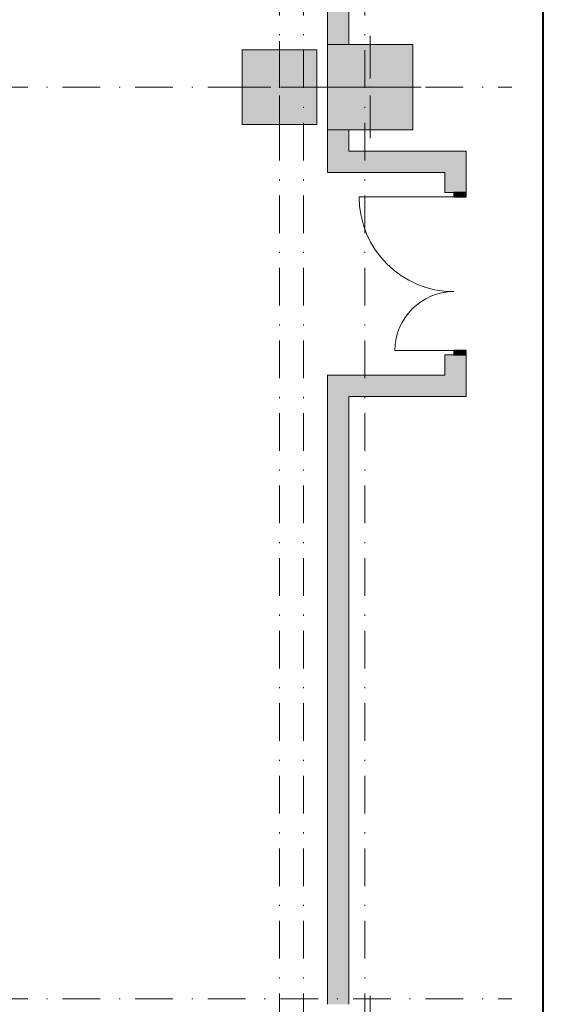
# Model space of a CAD drawing. Header units: millimetres. Extents: x 0 to 1184, y 0 to 836.
# Tile 199 of 241: x 1135 to 1184, y 454 to 546. Entities that reach past the tile are written whole.
import ezdxf
from ezdxf.xclip import XClip

# ---------------------------------------------------------------- set-up
doc = ezdxf.new("R2010")
doc.units = ezdxf.units.MM
doc.header["$MEASUREMENT"] = 0
doc.header["$XCLIPFRAME"] = 0
doc.linetypes.add('Штрихпунктирная', pattern=[6.702778, 3.527778, -1.763889, 0, -1.411111])
for name, color, linetype in [('Конструктив - Колонны', 7, 'Continuous'), ('Конструктив - Стены Внутр сущ.', 7, 'Continuous'), ('Элемент Модели - Оси', 7, 'Continuous')]:
    doc.layers.add(name, color=color, linetype=linetype)

# ---------------------------------------------------------------- blocks, each defined once
blk = doc.blocks.new('Чертеж_4_4', base_point=(-278.479, 89.564))
at = {"layer": 'Конструктив - Колонны', "linetype": 'Continuous', "lineweight": 0, "true_color": 0x000000}
for points in [[(1155.771, 536.064), (1162.771, 536.064), (1162.771, 543.064), (1155.771, 543.064)], [(1163.771, 535.564), (1171.771, 535.564), (1171.771, 543.564), (1163.771, 543.564)]]:
    blk.add_hatch(color=18, dxfattribs=at).paths.add_polyline_path(points)
at = {"layer": 'Конструктив - Стены Внутр сущ.', "linetype": 'Continuous', "lineweight": 0, "true_color": 0x000000}
for points in [[(1163.771, 570.564), (1163.771, 543.564), (1165.771, 543.564), (1165.771, 570.564)], [(1163.771, 533.564), (1165.771, 533.564), (1165.771, 535.564), (1163.771, 535.564)], [(1165.771, 533.564), (1163.771, 531.564), (1165.771, 531.564)], [(1165.771, 533.564), (1163.771, 533.564), (1163.771, 531.564)], [(1165.771, 531.564), (1174.771, 531.564), (1174.771, 533.564), (1165.771, 533.564)], [(1174.771, 531.564), (1176.771, 533.564), (1174.771, 533.564)], [(1174.771, 531.564), (1176.771, 531.564), (1176.771, 533.564)], [(1174.771, 531.564), (1174.771, 529.664), (1176.771, 529.664), (1176.771, 531.564)], [(1175.621, 529.664), (1175.621, 529.264), (1176.771, 529.264), (1176.771, 529.664)], [(1174.771, 512.564), (1176.771, 512.564), (1176.771, 514.464), (1174.771, 514.464)], [(1176.771, 514.464), (1176.771, 514.864), (1175.621, 514.864), (1175.621, 514.464)], [(1163.771, 510.564), (1165.771, 510.564), (1163.771, 512.564)], [(1163.771, 512.564), (1165.771, 510.564), (1165.771, 512.564)], [(1174.771, 512.564), (1165.771, 512.564), (1165.771, 510.564), (1174.771, 510.564)], [(1174.771, 510.564), (1176.771, 510.564), (1174.771, 512.564)], [(1174.771, 512.564), (1176.771, 510.564), (1176.771, 512.564)], [(1163.771, 510.564), (1163.771, 453.564), (1165.771, 453.564), (1165.771, 510.564)]]:
    blk.add_hatch(color=18, dxfattribs=at).paths.add_polyline_path(points)
at = {"layer": 'Конструктив - Колонны', "color": 251, "linetype": 'Continuous', "lineweight": 5, "true_color": 0x575757}
for p, q in [((1159.271, 540.364), (1159.271, 543.864)), ((1167.771, 540.364), (1167.771, 544.364)), ((1158.471, 539.564), (1154.971, 539.564)), ((1160.071, 539.564), (1163.571, 539.564)), ((1166.971, 539.564), (1162.971, 539.564)), ((1168.571, 539.564), (1172.571, 539.564)), ((1159.271, 538.764), (1159.271, 535.264)), ((1167.771, 538.764), (1167.771, 534.764)), ((1167.771, 450.364), (1167.771, 454.364)), ((1159.271, 450.364), (1159.271, 453.864))]:
    blk.add_line(p, q, dxfattribs=at)
at = {"layer": 'Конструктив - Колонны', "color": 251, "linetype": 'Continuous', "lineweight": 15, "true_color": 0x575757, "flags": 128}
for points in [[(1155.771, 536.064), (1162.771, 536.064), (1162.771, 543.064), (1155.771, 543.064)], [(1163.771, 535.564), (1171.771, 535.564), (1171.771, 543.564), (1163.771, 543.564)]]:
    blk.add_lwpolyline(points, close=True, dxfattribs=at)
at = {"layer": 'Конструктив - Колонны', "color": 251, "linetype": 'Continuous', "lineweight": 5, "true_color": 0x575757}
for p in [(1159.271, 539.564), (1167.771, 539.564)]:
    blk.add_point(p, dxfattribs=at)
at = {"layer": 'Конструктив - Стены Внутр сущ.', "color": 251, "linetype": 'Continuous', "lineweight": 20, "true_color": 0x575757}
for p, q in [((1174.771, 529.664), (1174.771, 530.034)), ((1174.771, 529.664), (1174.771, 530.034)), ((1174.771, 529.664), (1174.771, 530.034)), ((1176.771, 529.664), (1176.771, 530.034)), ((1176.771, 529.664), (1176.771, 530.034)), ((1176.771, 529.664), (1176.771, 530.034)), ((1175.621, 529.664), (1174.771, 529.664)), ((1175.621, 529.664), (1174.771, 529.664)), ((1175.621, 529.664), (1174.771, 529.664)), ((1176.771, 529.664), (1175.621, 529.664)), ((1176.771, 529.664), (1175.621, 529.664)), ((1176.771, 529.664), (1175.621, 529.664)), ((1174.771, 514.464), (1174.771, 514.094)), ((1175.621, 514.464), (1174.771, 514.464)), ((1175.621, 514.464), (1174.771, 514.464)), ((1175.621, 514.464), (1174.771, 514.464)), ((1174.771, 514.464), (1174.771, 514.094)), ((1174.771, 514.464), (1174.771, 514.094)), ((1176.771, 514.464), (1175.621, 514.464)), ((1176.771, 514.464), (1175.621, 514.464)), ((1176.771, 514.464), (1175.621, 514.464)), ((1176.771, 514.464), (1176.771, 514.094)), ((1176.771, 514.464), (1176.771, 514.094)), ((1176.771, 514.464), (1176.771, 514.094))]:
    blk.add_line(p, q, dxfattribs=at)
at = {"layer": 'Конструктив - Стены Внутр сущ.', "color": 251, "linetype": 'Continuous', "lineweight": 15, "true_color": 0x575757}
for p, q in [((1175.621, 529.264), (1166.741, 529.264)), ((1175.621, 514.864), (1170.101, 514.864))]:
    blk.add_line(p, q, dxfattribs=at)
at = {"layer": 'Конструктив - Стены Внутр сущ.', "color": 251, "linetype": 'Continuous', "lineweight": 30, "true_color": 0x575757}
for p, q in [((1175.621, 529.664), (1175.621, 529.264)), ((1176.771, 529.664), (1175.621, 529.664)), ((1175.621, 529.264), (1176.771, 529.264)), ((1176.771, 529.264), (1176.771, 529.664)), ((1176.771, 514.864), (1175.621, 514.864)), ((1175.621, 514.864), (1175.621, 514.464)), ((1175.621, 514.464), (1176.771, 514.464)), ((1176.771, 514.464), (1176.771, 514.864))]:
    blk.add_line(p, q, dxfattribs=at)
at = {"layer": 'Конструктив - Стены Внутр сущ.', "color": 251, "linetype": 'Continuous', "lineweight": 20, "true_color": 0x575757, "flags": 128}
for points in [[(1163.771, 570.564), (1163.771, 543.564)], [(1165.771, 543.564), (1165.771, 570.564)], [(1163.771, 535.564), (1163.771, 531.564)], [(1165.771, 533.564), (1165.771, 535.564)], [(1174.771, 533.564), (1165.771, 533.564)], [(1176.771, 533.564), (1174.771, 533.564)], [(1176.771, 529.664), (1176.771, 533.564)], [(1163.771, 531.564), (1165.771, 531.564)], [(1165.771, 531.564), (1174.771, 531.564)], [(1174.771, 531.564), (1174.771, 529.664)], [(1174.771, 514.464), (1174.771, 512.564)], [(1176.771, 510.564), (1176.771, 514.464)], [(1163.771, 512.564), (1163.771, 510.564)], [(1174.771, 512.564), (1163.771, 512.564)], [(1163.771, 510.564), (1163.771, 453.564)], [(1165.771, 510.564), (1174.771, 510.564)], [(1165.771, 453.564), (1165.771, 510.564)], [(1176.771, 510.564), (1174.771, 510.564)]]:
    blk.add_lwpolyline(points, dxfattribs=at)
at = {"layer": 'Конструктив - Стены Внутр сущ.', "color": 251, "linetype": 'Continuous', "lineweight": 5, "true_color": 0x575757}
for centre, radius, start, end in [((1175.621, 529.264), 8.88, 180, 270), ((1175.621, 514.864), 5.52, 90, 180)]:
    blk.add_arc(centre, radius, start, end, dxfattribs=at)
at = {"layer": 'Элемент Модели - Оси', "color": 7, "linetype": 'Штрихпунктирная', "lineweight": 15}
for p, q in [((1159.271, 828.727), (1159.271, 151.766)), ((1161.521, 828.727), (1161.521, 151.766)), ((1167.271, 828.727), (1167.271, 151.766)), ((57.32, 539.564), (1181.052, 539.564)), ((57.32, 454.064), (1181.052, 454.064))]:
    blk.add_line(p, q, dxfattribs=at)

msp = doc.modelspace()

# ---------------------------------------------------------------- linework, layer by layer
at = {"color": 7, "linetype": 'Continuous', "lineweight": 40}
msp.add_line((1184, 5), (1184, 836), dxfattribs=at)

# ---------------------------------------------------------------- block references
at = {"color": 161, "linetype": 'Continuous', "lineweight": 40, "true_color": 0x83aefe}
ref = msp.add_blockref('Чертеж_4_4', (-278.479, 89.564), dxfattribs=at)
XClip(ref).set_block_clipping_path([(57.3201676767, 151.7660533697), (1181.0522393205, 828.727105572)])

doc.saveas('drawing.dxf')
